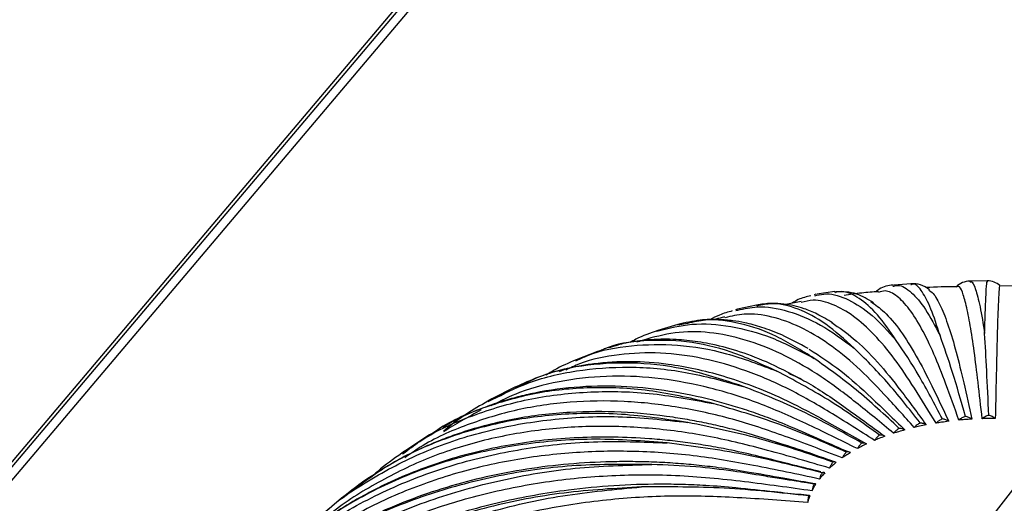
# Paper-space layout '_Trimétrica' of a CAD drawing. Header units: millimetres. Extents: x -550 to 549, y -249 to 839.
# Tile 8 of 66: x -350 to -245, y -68 to -17. Entities that reach past the tile are written whole.
import ezdxf

# ---------------------------------------------------------------- set-up
doc = ezdxf.new("R2010")
doc.units = ezdxf.units.MM

psp = doc.layouts.new('_Trimétrica')

# ---------------------------------------------------------------- linework, layer by layer
at = {"color": 7, "linetype": 'Continuous', "lineweight": 25}
for p, q in [((-25.56, 321.16), (-385.68, -104.88)), ((-385.42, -105.16), (-25.25, 320.93)), ((-384.37, -105.34), (-24.52, 320.39)), ((-256.93, -45.19), (-256.82, -45.17)), ((-254.97, -44.92), (-256.82, -45.06)), ((-254.96, -45.03), (-254.99, -45.03)), ((-248.7, -44.75), (-248.65, -44.73)), ((-246.84, -44.62), (-248.65, -44.65)), ((-246.84, -44.7), (-246.83, -44.73)), ((-242.03, -45.24), (-245.48, -45.16)), ((-265.16, -46.05), (-265.35, -46.11)), ((-265.28, -46.2), (-265.04, -46.16)), ((-263.14, -45.76), (-265.06, -46.04)), ((-263.09, -45.87), (-263.12, -45.88)), ((-271.51, -47.21), (-273.52, -47.64)), ((-271.4, -47.3), (-271.49, -47.32)), ((-266.73, -46.83), (-268.35, -47.13)), ((-273.52, -47.64), (-273.75, -47.72)), ((-273.69, -47.78), (-273.49, -47.75)), ((-279.91, -49.29), (-282.03, -49.93)), ((-278.88, -49.17), (-279.9, -49.35)), ((-282.13, -49.98), (-282.02, -49.96)), ((-288.5, -52.16), (-290.76, -53.05)), ((-288, -52.01), (-288.5, -52.15)), ((-288.16, -52.08), (-288.47, -52.22)), ((-290.81, -53.18), (-290.72, -53.14)), ((-291.91, -54.06), (-292.58, -54.35)), ((-297.33, -55.99), (-299.77, -57.23)), ((-296.94, -55.82), (-297.32, -55.98)), ((-296.93, -55.93), (-297.28, -56.09)), ((-299.77, -57.23), (-300.21, -57.49)), ((-300.16, -57.51), (-299.73, -57.31)), ((-264.66, -59.28), (-259.73, -62.04)), ((-305.85, -60.74), (-306.44, -61.07)), ((-253.63, -79.19), (-238.76, -60.07)), ((-306.44, -61.08), (-309.09, -62.81)), ((-309.1, -62.81), (-309.39, -63.03)), ((-309.31, -63.11), (-309.03, -62.91)), ((-265.28, -66.3), (-265.66, -66.24)), ((-314.37, -66.85), (-315.81, -67.88)), ((-315.83, -67.85), (-318.69, -70.29)), ((-265.88, -67.56), (-266.71, -67.47))]:
    psp.add_line(p, q, dxfattribs=at)
for points, knots in [([(-449.37, -12.28), (-448.87, -16.08), (-447.87, -23.7), (-445, -35.05), (-441.11, -46.32), (-436.13, -57.47), (-430.1, -68.48), (-423.03, -79.31), (-414.93, -89.94), (-405.83, -100.36), (-395.74, -110.53), (-384.76, -120.37), (-372.95, -129.87), (-360.25, -138.98), (-350.81, -145.34), (-345.38, -148.54), (-344.71, -148.93)], [0, 0, 0, 0, 0.076544, 0.153094, 0.229639, 0.306172, 0.382707, 0.459087, 0.53547, 0.611842, 0.688209, 0.764579, 0.839589, 0.9146, 0.989611, 1, 1, 1, 1]), ([(-345.43, -145.63), (-345.98, -145.28), (-347.45, -144.34), (-349.7, -142.87), (-352.1, -141.27), (-354.33, -139.75), (-356.66, -138.15), (-359.32, -136.28), (-362.72, -133.83), (-366.92, -130.71), (-371.91, -126.85), (-377.33, -122.44), (-382.83, -117.72), (-388.23, -112.81), (-393.26, -107.95), (-397.88, -103.22), (-401.94, -98.8), (-405.49, -94.73), (-408.64, -90.91), (-411.62, -87.11), (-414.61, -83.1), (-417.26, -79.3), (-419.58, -75.78), (-421.57, -72.63), (-423.5, -69.38), (-425.27, -66.22), (-426.79, -63.36), (-428.01, -60.94), (-428.98, -58.94), (-429.74, -57.31), (-430.47, -55.7), (-431.29, -53.81), (-432.3, -51.39), (-433.43, -48.49), (-434.63, -45.17), (-435.81, -41.54), (-436.92, -37.74), (-437.93, -33.83), (-438.81, -29.81), (-439.56, -25.69), (-440.12, -21.87), (-440.37, -19.41), (-440.47, -18.37)], [0, 0, 0, 0, 0.009566, 0.025452, 0.039711, 0.052349, 0.065844, 0.082241, 0.101537, 0.129908, 0.162857, 0.20038, 0.241213, 0.280229, 0.320988, 0.358812, 0.393703, 0.425666, 0.454701, 0.482973, 0.513914, 0.547561, 0.570464, 0.594469, 0.619574, 0.64435, 0.665963, 0.684039, 0.698994, 0.710828, 0.720681, 0.735254, 0.753404, 0.775128, 0.800427, 0.828002, 0.856314, 0.885358, 0.915135, 0.945643, 0.976884, 1, 1, 1, 1]), ([(-458.41, -19.48), (-458.26, -21.13), (-457.87, -25.44), (-456.68, -32.46), (-454.88, -40.49), (-452.58, -48.41), (-450.31, -54.83), (-448.37, -59.65), (-447.02, -62.79), (-445.84, -65.38), (-444.85, -67.47), (-443.96, -69.3), (-442.84, -71.51), (-441.34, -74.35), (-439.36, -77.91), (-437.04, -81.84), (-434.36, -86.11), (-431.24, -90.76), (-427.59, -95.86), (-423.3, -101.45), (-418.32, -107.46), (-412.59, -113.89), (-406.03, -120.68), (-398.54, -127.85), (-391.63, -133.94), (-385.86, -138.71), (-381.79, -141.96), (-378.13, -144.79), (-374.91, -147.2), (-372.17, -149.21), (-369.92, -150.83), (-368.14, -152.08), (-366.34, -153.34), (-364.15, -154.84), (-361.26, -156.8), (-357.81, -159.07), (-353.66, -161.74), (-348.75, -164.8), (-342.99, -168.25), (-338.53, -170.85), (-335.94, -172.27), (-335.58, -172.47)], [0, 0, 0, 0, 0.028607, 0.074975, 0.122598, 0.169105, 0.21448, 0.23643, 0.255188, 0.270684, 0.28292, 0.292945, 0.303827, 0.32305, 0.344871, 0.369288, 0.395507, 0.424288, 0.456421, 0.492054, 0.53118, 0.573005, 0.618195, 0.666747, 0.718659, 0.744555, 0.767689, 0.788022, 0.805554, 0.820288, 0.832224, 0.841362, 0.848237, 0.860474, 0.875293, 0.892691, 0.91267, 0.937141, 0.964618, 0.995099, 1, 1, 1, 1]), ([(-256.9, -45.06), (-257.42, -45.13), (-258.07, -45.22), (-258.63, -45.69), (-258.75, -45.79)], [0, 0, 0, 0, 0.782302, 1, 1, 1, 1]), ([(-256.82, -45.17), (-256.67, -45.13), (-256.08, -44.98), (-254.95, -45.77), (-253.45, -47.46), (-252.4, -49.46), (-251.88, -50.46)], [0, 0, 0, 0, 0.098319, 0.39756, 0.698902, 1, 1, 1, 1]), ([(-253.02, -45.56), (-253.33, -45.36), (-253.96, -44.95), (-254.66, -44.93), (-255.01, -44.92)], [0, 0, 0, 0, 0.5003126, 1, 1, 1, 1]), ([(-251.88, -50.46), (-252.21, -49.45), (-252.86, -47.42), (-253.8, -45.69), (-254.5, -44.86), (-254.87, -44.99), (-254.96, -45.03)], [0, 0, 0, 0, 0.301456, 0.602627, 0.906195, 1, 1, 1, 1]), ([(-248.7, -44.63), (-248.97, -44.67), (-249.52, -44.73), (-249.96, -45.07), (-250.18, -45.24)], [0, 0, 0, 0, 0.500073, 1, 1, 1, 1]), ([(-247.38, -59.35), (-247.53, -58.03), (-247.81, -55.51), (-248.24, -52.01), (-248.66, -49.27), (-249.09, -47.11), (-249.51, -45.72), (-249.85, -45.08), (-250.05, -45.25), (-250.12, -45.3)], [0, 0, 0, 0, 0.155649, 0.298629, 0.446698, 0.599363, 0.756006, 0.915888, 1, 1, 1, 1]), ([(-248.65, -44.73), (-248.62, -44.71), (-248.44, -44.6), (-248.1, -45.43), (-247.62, -47.17), (-247.28, -49.23), (-247.12, -50.25)], [0, 0, 0, 0, 0.0666227, 0.3763833, 0.6883176, 1, 1, 1, 1]), ([(-247.12, -50.25), (-247.09, -49.23), (-247.03, -47.18), (-246.94, -45.42), (-246.88, -44.59), (-246.85, -44.69), (-246.84, -44.7)], [0, 0, 0, 0, 0.310652, 0.621009, 0.933839, 1, 1, 1, 1]), ([(-245.49, -45.11), (-245.69, -44.97), (-246.09, -44.68), (-246.58, -44.63), (-246.83, -44.61)], [0, 0, 0, 0, 0.4998745, 1, 1, 1, 1]), ([(-245.49, -45.21), (-245.5, -45.18), (-245.53, -45.05), (-245.59, -45.68), (-245.67, -47.07), (-245.75, -49.23), (-245.82, -51.98), (-245.9, -55.48), (-245.95, -58.01), (-245.98, -59.33)], [0, 0, 0, 0, 0.05648, 0.221185, 0.382554, 0.539826, 0.692362, 0.839655, 1, 1, 1, 1]), ([(-265.68, -46.21), (-266.15, -46.31), (-266.89, -46.48), (-267.49, -46.87), (-267.7, -47.01)], [0, 0, 0, 0, 0.641039, 1, 1, 1, 1]), ([(-265.04, -46.16), (-264.71, -46.09), (-263.64, -45.85), (-261.67, -46.54), (-259.16, -48.11), (-257.42, -50.03), (-256.56, -50.98)], [0, 0, 0, 0, 0.130345, 0.418958, 0.709596, 1, 1, 1, 1]), ([(-256.56, -50.98), (-257.23, -50), (-258.59, -48.04), (-260.54, -46.39), (-262.05, -45.63), (-262.86, -45.82), (-263.09, -45.87)], [0, 0, 0, 0, 0.294215, 0.58815, 0.884427, 1, 1, 1, 1]), ([(-259, -46.96), (-259.6, -46.6), (-260.97, -45.76), (-262.29, -45.78), (-263.04, -45.79)], [0, 0, 0, 0, 0.43328, 1, 1, 1, 1]), ([(-258.46, -45.77), (-259.06, -45.81), (-260.3, -45.9), (-261.52, -46.08), (-262.14, -46.18)], [0, 0, 0, 0, 0.4852818, 1, 1, 1, 1]), ([(-249.87, -59.5), (-250.33, -58.21), (-251.22, -55.72), (-252.56, -52.29), (-253.87, -49.6), (-255.19, -47.5), (-256.5, -46.16), (-257.6, -45.56), (-258.22, -45.76), (-258.45, -45.84)], [0, 0, 0, 0, 0.154653, 0.296717, 0.443838, 0.595526, 0.751167, 0.910025, 1, 1, 1, 1]), ([(-250.12, -45.24), (-251.22, -45.25), (-252.32, -45.25), (-253.42, -45.34), (-253.43, -45.34)], [0, 0, 0, 0, 0.9907606, 1, 1, 1, 1]), ([(-253.08, -45.61), (-252.93, -45.71), (-252.52, -45.96), (-251.81, -47.27), (-250.98, -49.37), (-250.17, -52.1), (-249.33, -55.57), (-248.78, -58.09), (-248.49, -59.4)], [0, 0, 0, 0, 0.109655, 0.294133, 0.473927, 0.648306, 0.816693, 1, 1, 1, 1]), ([(-273.49, -47.75), (-272.81, -47.59), (-271.11, -47.21), (-268.14, -47.74), (-264.68, -49.14), (-262.27, -50.91), (-261.07, -51.8)], [0, 0, 0, 0, 0.182901, 0.454072, 0.727147, 1, 1, 1, 1]), ([(-263.36, -49.1), (-263.92, -48.77), (-264.95, -48.15), (-266.34, -47.6), (-267.49, -47.26), (-268.63, -47.06), (-269.99, -46.97), (-270.98, -47.12), (-271.51, -47.2)], [0, 0, 0, 0, 0.197033, 0.364488, 0.502134, 0.639578, 0.805554, 1, 1, 1, 1]), ([(-261.07, -51.8), (-262.08, -50.88), (-264.12, -49.03), (-267.06, -47.52), (-269.51, -46.88), (-270.89, -47.19), (-271.4, -47.3)], [0, 0, 0, 0, 0.278076, 0.555889, 0.835914, 1, 1, 1, 1]), ([(-252.31, -59.82), (-253.08, -58.56), (-254.56, -56.15), (-256.77, -52.83), (-258.95, -50.26), (-261.15, -48.28), (-263.33, -47.05), (-265.21, -46.54), (-266.29, -46.81), (-266.72, -46.92)], [0, 0, 0, 0, 0.152944, 0.29344, 0.438935, 0.588948, 0.74287, 0.899973, 1, 1, 1, 1]), ([(-259.27, -46.83), (-258.8, -47.16), (-257.77, -47.87), (-256.14, -49.86), (-254.45, -52.49), (-252.72, -55.89), (-251.56, -58.34), (-250.96, -59.62)], [0, 0, 0, 0, 0.179973, 0.388844, 0.591427, 0.787046, 1, 1, 1, 1]), ([(-274.08, -47.82), (-274.55, -47.96), (-275.42, -48.2), (-276.14, -48.6), (-276.47, -48.79)], [0, 0, 0, 0, 0.53671, 1, 1, 1, 1]), ([(-254.64, -60.29), (-255.71, -59.09), (-257.76, -56.8), (-260.82, -53.65), (-263.83, -51.24), (-266.88, -49.43), (-269.9, -48.36), (-272.59, -48.01), (-274.18, -48.39), (-274.86, -48.56)], [0, 0, 0, 0, 0.150488, 0.288727, 0.431886, 0.57949, 0.730939, 0.88552, 1, 1, 1, 1]), ([(-282.02, -49.96), (-280.83, -49.66), (-278.36, -49.05), (-274.27, -49.36), (-269.9, -50.51), (-266.86, -52.1), (-265.34, -52.9)], [0, 0, 0, 0, 0.236337, 0.489774, 0.74499, 1, 1, 1, 1]), ([(-265.98, -51.85), (-266.94, -51.33), (-268.66, -50.39), (-270.86, -49.58), (-272.57, -49.11), (-274.09, -48.85), (-275.67, -48.72), (-277.67, -48.76), (-279.12, -49.1), (-279.92, -49.29)], [0, 0, 0, 0, 0.186926, 0.336692, 0.470361, 0.565687, 0.676523, 0.821337, 1, 1, 1, 1]), ([(-265.34, -52.9), (-266.69, -52.06), (-269.37, -50.36), (-273.24, -49.07), (-276.45, -48.62), (-278.24, -49.02), (-278.88, -49.17)], [0, 0, 0, 0, 0.280015, 0.5597646, 0.8417421, 1, 1, 1, 1]), ([(-274.88, -48.48), (-274.97, -48.5), (-275.37, -48.59), (-275.76, -48.69), (-276.06, -48.77)], [0, 0, 0, 0, 0.241049, 1, 1, 1, 1]), ([(-263.44, -49.08), (-262.67, -49.61), (-261.07, -50.71), (-258.59, -53.17), (-256, -56.41), (-254.26, -58.78), (-253.36, -60.01)], [0, 0, 0, 0, 0.2351771, 0.4886963, 0.7335021, 1, 1, 1, 1]), ([(-282.03, -49.92), (-282.84, -50.2), (-283.89, -50.56), (-284.82, -51.09), (-285.04, -51.22)], [0, 0, 0, 0, 0.7657543, 1, 1, 1, 1]), ([(-256.85, -60.91), (-258.19, -59.79), (-260.78, -57.65), (-264.64, -54.72), (-268.44, -52.54), (-272.28, -50.95), (-276.09, -50.09), (-279.79, -49.95), (-282.07, -50.54), (-283.21, -50.83)], [0, 0, 0, 0, 0.144954, 0.27811, 0.416005, 0.558181, 0.704062, 0.852958, 1, 1, 1, 1]), ([(-249.18, -59.1), (-249.64, -57.47), (-250.54, -54.25), (-251.44, -51.72), (-251.88, -50.46)], [0, 0, 0, 0, 0.504814, 1, 1, 1, 1]), ([(-246.68, -58.99), (-246.75, -57.34), (-246.9, -54.08), (-247.04, -51.52), (-247.12, -50.25)], [0, 0, 0, 0, 0.504814, 1, 1, 1, 1]), ([(-290.72, -53.14), (-290.33, -52.95), (-288.52, -52.06), (-284.91, -51.44), (-279.96, -51.33), (-274.74, -52.2), (-271.13, -53.58), (-269.32, -54.27)], [0, 0, 0, 0, 0.064893, 0.29909, 0.531702, 0.765945, 1, 1, 1, 1]), ([(-269.32, -54.27), (-270.96, -53.53), (-274.25, -52.03), (-279.02, -50.97), (-283.53, -50.92), (-286.6, -51.33), (-288.03, -52.02), (-288.16, -52.08)], [0, 0, 0, 0, 0.243275, 0.48632, 0.7313, 0.974318, 1, 1, 1, 1]), ([(-266.68, -55.14), (-267.96, -54.48), (-270.38, -53.23), (-273.55, -52.07), (-275.98, -51.43), (-277.75, -51.12), (-278.94, -50.97), (-280.17, -50.87), (-281.64, -50.84), (-283.54, -50.94), (-285.51, -51.21), (-286.78, -51.63), (-287.3, -51.79)], [0, 0, 0, 0, 0.166276, 0.315475, 0.457886, 0.51729, 0.575813, 0.633498, 0.702474, 0.797198, 0.917466, 1, 1, 1, 1]), ([(-283.21, -50.83), (-283.38, -50.88), (-283.73, -50.99), (-284.09, -51.11), (-284.27, -51.18)], [0, 0, 0, 0, 0.468074, 1, 1, 1, 1]), ([(-251.64, -59.37), (-252.47, -57.79), (-254.11, -54.64), (-255.75, -52.2), (-256.56, -50.98)], [0, 0, 0, 0, 0.504814, 1, 1, 1, 1]), ([(-258.89, -61.67), (-260.49, -60.64), (-263.56, -58.68), (-268.17, -56.03), (-272.69, -54.11), (-277.26, -52.81), (-281.81, -52.2), (-286.23, -52.41), (-289.61, -53.06), (-291.39, -53.92), (-291.87, -54.16)], [0, 0, 0, 0, 0.136652, 0.26218, 0.392177, 0.526209, 0.663734, 0.804101, 0.946572, 1, 1, 1, 1]), ([(-265.87, -51.91), (-264.75, -52.64), (-262.55, -54.07), (-259.12, -57.16), (-256.84, -59.39), (-255.64, -60.55)], [0, 0, 0, 0, 0.331474, 0.651556, 1, 1, 1, 1]), ([(-254.01, -59.8), (-255.2, -58.28), (-257.56, -55.27), (-259.9, -52.95), (-261.07, -51.8)], [0, 0, 0, 0, 0.504814, 1, 1, 1, 1]), ([(-264.46, -59.39), (-265.87, -58.64), (-268.45, -57.27), (-271.92, -55.84), (-275.04, -54.78), (-278.03, -54.01), (-281.34, -53.44), (-284.98, -53.17), (-288.13, -53.36), (-290.5, -53.72), (-292.35, -54.13), (-294.57, -54.76), (-296.13, -55.46), (-296.94, -55.82)], [0, 0, 0, 0, 0.116623, 0.213714, 0.304401, 0.392437, 0.480364, 0.603959, 0.730087, 0.781094, 0.838608, 0.915686, 1, 1, 1, 1]), ([(-272.93, -55.89), (-274.85, -55.26), (-278.69, -53.99), (-284.26, -53.27), (-289.55, -53.5), (-293.82, -54.38), (-296.12, -55.53), (-296.93, -55.93)], [0, 0, 0, 0, 0.220031, 0.439853, 0.661426, 0.881224, 1, 1, 1, 1]), ([(-290.76, -53.05), (-291.57, -53.39), (-292.68, -53.87), (-293.69, -54.5), (-293.97, -54.68)], [0, 0, 0, 0, 0.721576, 1, 1, 1, 1]), ([(-256.25, -60.38), (-257.79, -58.95), (-260.82, -56.11), (-263.85, -53.97), (-265.34, -52.9)], [0, 0, 0, 0, 0.504814, 1, 1, 1, 1]), ([(-299.73, -57.31), (-298.53, -56.7), (-295.73, -55.27), (-290.8, -54.11), (-285.11, -53.69), (-279.14, -54.2), (-275, -55.32), (-272.93, -55.89)], [0, 0, 0, 0, 0.157361, 0.368399, 0.578009, 0.78909, 1, 1, 1, 1]), ([(-258.34, -61.1), (-260.19, -59.78), (-263.86, -57.16), (-267.51, -55.23), (-269.32, -54.27)], [0, 0, 0, 0, 0.504814, 1, 1, 1, 1]), ([(-268.09, -54.46), (-267.46, -54.76), (-265.5, -55.71), (-262.04, -58.11), (-259.24, -60.16), (-257.78, -61.23)], [0, 0, 0, 0, 0.18606, 0.575764, 1, 1, 1, 1]), ([(-260.72, -62.55), (-262.56, -61.64), (-266.08, -59.89), (-271.35, -57.56), (-276.53, -55.96), (-281.76, -54.96), (-286.97, -54.68), (-292.03, -55.18), (-296.39, -56.24), (-298.88, -57.47), (-299.89, -57.98)], [0, 0, 0, 0, 0.130792, 0.250938, 0.37536, 0.503645, 0.635273, 0.769622, 0.905983, 1, 1, 1, 1]), ([(-309.03, -62.91), (-308.45, -62.47), (-306.26, -60.85), (-301.88, -58.91), (-295.98, -57.14), (-289.64, -56.37), (-283.02, -56.45), (-278.42, -57.3), (-276.12, -57.73)], [0, 0, 0, 0, 0.06767, 0.254157, 0.440953, 0.626484, 0.813318, 1, 1, 1, 1]), ([(-276.12, -57.73), (-278.29, -57.22), (-282.62, -56.22), (-288.9, -55.9), (-294.9, -56.44), (-300.47, -58.02), (-304.32, -59.61), (-306.12, -60.93), (-306.4, -61.13)], [0, 0, 0, 0, 0.192791, 0.3854, 0.579542, 0.772129, 0.964953, 1, 1, 1, 1]), ([(-261.68, -62.9), (-262.65, -62.49), (-264.69, -61.6), (-267.57, -60.32), (-270.14, -59.28), (-272.28, -58.52), (-274.23, -57.91), (-277.08, -57.12), (-280.82, -56.35), (-285.57, -55.83), (-290.4, -55.86), (-294.25, -56.37), (-297, -57.01), (-298.86, -57.54), (-300.99, -58.29), (-303.13, -59.18), (-304.49, -59.97), (-305.04, -60.29)], [0, 0, 0, 0, 0.062386, 0.132308, 0.186786, 0.228653, 0.270544, 0.313094, 0.414301, 0.515431, 0.630862, 0.746377, 0.791113, 0.834889, 0.887318, 0.954931, 1, 1, 1, 1]), ([(-260.24, -61.95), (-262.38, -60.76), (-266.62, -58.39), (-270.84, -56.72), (-272.93, -55.89)], [0, 0, 0, 0, 0.504814, 1, 1, 1, 1]), ([(-262.33, -63.54), (-264.37, -62.76), (-268.28, -61.25), (-274.13, -59.28), (-279.89, -58.03), (-285.7, -57.39), (-291.48, -57.47), (-297.12, -58.29), (-302.47, -59.93), (-306.5, -61.69), (-308.54, -63.16), (-309.09, -63.55)], [0, 0, 0, 0, 0.119548, 0.229365, 0.343091, 0.460348, 0.58066, 0.703459, 0.828097, 0.953864, 1, 1, 1, 1]), ([(-300.21, -57.49), (-300.99, -57.93), (-302.49, -58.79), (-304.04, -59.93), (-304.8, -60.58), (-304.94, -60.7)], [0, 0, 0, 0, 0.460636, 0.900865, 1, 1, 1, 1]), ([(-261.91, -62.91), (-264.31, -61.87), (-269.06, -59.79), (-273.78, -58.41), (-276.12, -57.73)], [0, 0, 0, 0, 0.504814, 1, 1, 1, 1]), ([(-278.84, -59.75), (-281.22, -59.4), (-285.97, -58.69), (-292.87, -58.8), (-299.45, -59.75), (-305.6, -61.68), (-310.62, -64.02), (-313.33, -66.06), (-314.37, -66.85)], [0, 0, 0, 0, 0.17734, 0.354511, 0.533094, 0.710246, 0.887615, 1, 1, 1, 1]), ([(-263.17, -63.95), (-264.15, -63.63), (-266.28, -62.92), (-269.31, -61.88), (-272.05, -61.02), (-274.32, -60.41), (-276.35, -59.93), (-278.38, -59.53), (-281.61, -58.99), (-285.99, -58.56), (-291.69, -58.58), (-297.42, -59.27), (-301.84, -60.4), (-304.86, -61.48), (-306.66, -62.22), (-308.5, -63.09), (-309.92, -63.82), (-310.75, -64.33), (-310.95, -64.46)], [0, 0, 0, 0, 0.057439, 0.12385, 0.176879, 0.21698, 0.255939, 0.295525, 0.33561, 0.445845, 0.556149, 0.682428, 0.808115, 0.850106, 0.892937, 0.936723, 0.984712, 1, 1, 1, 1]), ([(-300.9, -58.41), (-301.61, -58.8), (-302.98, -59.54), (-304.3, -60.35), (-304.94, -60.74)], [0, 0, 0, 0, 0.5172097, 1, 1, 1, 1]), ([(-318.64, -70.34), (-318.38, -70.08), (-316.61, -68.28), (-312.65, -65.67), (-306.8, -62.63), (-300.36, -60.52), (-293.5, -59.31), (-286.31, -58.95), (-281.33, -59.48), (-278.84, -59.75)], [0, 0, 0, 0, 0.0276213, 0.1890271, 0.3512399, 0.5137214, 0.675103, 0.8376171, 1, 1, 1, 1]), ([(-263.34, -63.98), (-265.95, -63.09), (-271.13, -61.34), (-276.29, -60.28), (-278.84, -59.75)], [0, 0, 0, 0, 0.504814, 1, 1, 1, 1]), ([(-254.01, -59.8), (-254.12, -59.87), (-254.35, -60.01), (-254.55, -60.2), (-254.64, -60.29)], [0, 0, 0, 0, 0.4997022, 1, 1, 1, 1]), ([(-253.36, -60.01), (-253.46, -59.96), (-253.66, -59.85), (-253.89, -59.82), (-254.01, -59.8)], [0, 0, 0, 0, 0.50044, 1, 1, 1, 1]), ([(-251.64, -59.37), (-251.76, -59.43), (-252, -59.55), (-252.2, -59.73), (-252.31, -59.82)], [0, 0, 0, 0, 0.499702, 1, 1, 1, 1]), ([(-250.96, -59.62), (-251.21, -59.66), (-251.67, -59.72), (-252.11, -59.79), (-252.31, -59.82)], [0, 0, 0, 0, 0.559444, 1, 1, 1, 1]), ([(-250.96, -59.62), (-251.06, -59.56), (-251.27, -59.45), (-251.51, -59.4), (-251.64, -59.37)], [0, 0, 0, 0, 0.50044, 1, 1, 1, 1]), ([(-249.18, -59.1), (-249.31, -59.15), (-249.56, -59.26), (-249.77, -59.42), (-249.87, -59.5)], [0, 0, 0, 0, 0.499702, 1, 1, 1, 1]), ([(-248.49, -59.4), (-248.75, -59.41), (-249.21, -59.44), (-249.67, -59.48), (-249.87, -59.5)], [0, 0, 0, 0, 0.558898, 1, 1, 1, 1]), ([(-248.49, -59.4), (-248.6, -59.33), (-248.81, -59.2), (-249.06, -59.13), (-249.18, -59.1)], [0, 0, 0, 0, 0.50044, 1, 1, 1, 1]), ([(-246.68, -58.99), (-246.81, -59.03), (-247.06, -59.12), (-247.27, -59.27), (-247.38, -59.35)], [0, 0, 0, 0, 0.499702, 1, 1, 1, 1]), ([(-245.98, -59.33), (-246.24, -59.33), (-246.71, -59.33), (-247.17, -59.34), (-247.38, -59.35)], [0, 0, 0, 0, 0.558343, 1, 1, 1, 1]), ([(-245.98, -59.33), (-246.09, -59.26), (-246.3, -59.11), (-246.55, -59.03), (-246.68, -58.99)], [0, 0, 0, 0, 0.50044, 1, 1, 1, 1]), ([(-263.69, -64.63), (-265.9, -63.98), (-270.13, -62.74), (-276.48, -61.16), (-282.71, -60.3), (-289.02, -60.06), (-295.28, -60.53), (-301.38, -61.74), (-307.23, -63.69), (-312.62, -66.47), (-316.18, -68.71), (-317.74, -70.2), (-317.86, -70.31)], [0, 0, 0, 0, 0.109638, 0.210353, 0.314651, 0.422188, 0.532527, 0.645147, 0.759454, 0.874796, 0.990484, 1, 1, 1, 1]), ([(-256.25, -60.38), (-256.36, -60.46), (-256.58, -60.61), (-256.76, -60.81), (-256.85, -60.91)], [0, 0, 0, 0, 0.499702, 1, 1, 1, 1]), ([(-255.64, -60.55), (-255.87, -60.61), (-256.28, -60.73), (-256.68, -60.85), (-256.85, -60.91)], [0, 0, 0, 0, 0.560526, 1, 1, 1, 1]), ([(-255.64, -60.55), (-255.74, -60.5), (-255.92, -60.41), (-256.14, -60.39), (-256.25, -60.38)], [0, 0, 0, 0, 0.50044, 1, 1, 1, 1]), ([(-253.36, -60.01), (-253.6, -60.06), (-254.03, -60.15), (-254.46, -60.25), (-254.64, -60.29)], [0, 0, 0, 0, 0.559985, 1, 1, 1, 1]), ([(-328.23, -80.42), (-327.95, -80.03), (-326.32, -77.77), (-322.56, -74.28), (-316.99, -70.07), (-310.71, -66.7), (-303.89, -64.14), (-296.61, -62.48), (-288.97, -61.63), (-283.68, -61.84), (-281.04, -61.94)], [0, 0, 0, 0, 0.028998, 0.168193, 0.306265, 0.445028, 0.58402, 0.722072, 0.861092, 1, 1, 1, 1]), ([(-264.64, -65.03), (-265.62, -64.79), (-267.82, -64.24), (-271, -63.43), (-273.94, -62.75), (-276.38, -62.29), (-278.57, -61.95), (-280.75, -61.68), (-284.77, -61.32), (-290.58, -61.23), (-297.94, -62.02), (-304.93, -63.73), (-309.9, -65.71), (-313.12, -67.36), (-314.85, -68.34), (-316.57, -69.4), (-318.32, -70.61), (-320.3, -72.12), (-322.73, -74.16), (-324.39, -75.91), (-325.31, -76.88)], [0, 0, 0, 0, 0.042136, 0.095154, 0.137416, 0.169396, 0.200555, 0.232215, 0.264267, 0.376389, 0.48886, 0.601783, 0.714015, 0.746137, 0.778581, 0.811806, 0.845813, 0.883919, 0.935159, 1, 1, 1, 1]), ([(-281.04, -61.94), (-283.59, -61.74), (-288.7, -61.36), (-296.1, -61.92), (-303.17, -63.33), (-309.79, -65.63), (-315.84, -68.82), (-320.6, -72.13), (-323.03, -74.65), (-323.9, -75.56)], [0, 0, 0, 0, 0.151987, 0.303829, 0.456881, 0.608707, 0.760719, 0.913718, 1, 1, 1, 1]), ([(-264.49, -65.13), (-267.29, -64.42), (-272.81, -63.01), (-278.32, -62.29), (-281.04, -61.94)], [0, 0, 0, 0, 0.504814, 1, 1, 1, 1]), ([(-269.49, -61.84), (-269.43, -61.86), (-267.35, -62.45), (-265.27, -63.19), (-263.25, -63.92)], [0, 0, 0, 0, 0.0264542, 1, 1, 1, 1]), ([(-260.24, -61.95), (-260.33, -62.04), (-260.5, -62.21), (-260.65, -62.44), (-260.72, -62.55)], [0, 0, 0, 0, 0.499702, 1, 1, 1, 1]), ([(-259.73, -62.04), (-259.92, -62.14), (-260.26, -62.3), (-260.58, -62.47), (-260.72, -62.55)], [0, 0, 0, 0, 0.561625, 1, 1, 1, 1]), ([(-259.73, -62.04), (-259.81, -62.01), (-259.96, -61.94), (-260.15, -61.95), (-260.24, -61.95)], [0, 0, 0, 0, 0.50044, 1, 1, 1, 1]), ([(-258.34, -61.1), (-258.44, -61.18), (-258.64, -61.35), (-258.8, -61.56), (-258.89, -61.67)], [0, 0, 0, 0, 0.499702, 1, 1, 1, 1]), ([(-257.78, -61.23), (-257.99, -61.31), (-258.37, -61.45), (-258.73, -61.6), (-258.89, -61.67)], [0, 0, 0, 0, 0.561071, 1, 1, 1, 1]), ([(-257.78, -61.23), (-257.86, -61.19), (-258.04, -61.11), (-258.24, -61.1), (-258.34, -61.1)], [0, 0, 0, 0, 0.50044, 1, 1, 1, 1]), ([(-264.77, -65.8), (-267.11, -65.3), (-271.61, -64.34), (-278.34, -63.19), (-284.97, -62.74), (-291.66, -62.92), (-298.3, -63.81), (-304.79, -65.42), (-310.97, -67.78), (-316.76, -70.85), (-321.96, -74.66), (-325.39, -77.67), (-326.87, -79.55), (-327.04, -79.77)], [0, 0, 0, 0, 0.0978115, 0.1876614, 0.2807095, 0.3766461, 0.4750824, 0.5755538, 0.6775301, 0.7804297, 0.8836384, 0.9865309, 1, 1, 1, 1]), ([(-309.39, -63.03), (-310.28, -63.66), (-311.46, -64.5), (-312.48, -65.45), (-312.74, -65.68)], [0, 0, 0, 0, 0.748874, 1, 1, 1, 1]), ([(-261.91, -62.91), (-261.99, -63.01), (-262.14, -63.19), (-262.27, -63.43), (-262.33, -63.54)], [0, 0, 0, 0, 0.499702, 1, 1, 1, 1]), ([(-261.47, -62.98), (-261.64, -63.08), (-261.93, -63.27), (-262.21, -63.46), (-262.33, -63.54)], [0, 0, 0, 0, 0.562191, 1, 1, 1, 1]), ([(-261.47, -62.98), (-261.54, -62.95), (-261.67, -62.89), (-261.83, -62.9), (-261.91, -62.91)], [0, 0, 0, 0, 0.50044, 1, 1, 1, 1]), ([(-265.66, -66.24), (-266.65, -66.07), (-268.93, -65.67), (-272.24, -65.08), (-275.33, -64.6), (-277.88, -64.31), (-280.16, -64.11), (-282.43, -63.98), (-284.72, -63.93), (-289.32, -63.96), (-296.1, -64.55), (-304.71, -66.51), (-312.73, -69.59), (-318.29, -72.76), (-321.81, -75.26), (-323.64, -76.69), (-325.36, -78.17), (-327.14, -79.83), (-329.22, -81.99), (-331.73, -84.93), (-333.35, -87.36), (-334.24, -88.69)], [0, 0, 0, 0, 0.036067, 0.082948, 0.120245, 0.148352, 0.175626, 0.20337, 0.231576, 0.259915, 0.373638, 0.486667, 0.600254, 0.713743, 0.746068, 0.778177, 0.809634, 0.840523, 0.879911, 0.934022, 1, 1, 1, 1]), ([(-263.34, -63.98), (-263.4, -64.08), (-263.53, -64.27), (-263.64, -64.51), (-263.69, -64.63)], [0, 0, 0, 0, 0.4997022, 1, 1, 1, 1]), ([(-262.97, -64.02), (-263.11, -64.13), (-263.36, -64.33), (-263.59, -64.54), (-263.69, -64.63)], [0, 0, 0, 0, 0.562776, 1, 1, 1, 1]), ([(-262.97, -64.02), (-263.03, -63.99), (-263.14, -63.94), (-263.27, -63.96), (-263.34, -63.98)], [0, 0, 0, 0, 0.50044, 1, 1, 1, 1]), ([(-336.93, -93.57), (-336.38, -92.5), (-334.75, -89.3), (-331.06, -84.52), (-325.99, -79.28), (-320.12, -74.75), (-313.59, -70.96), (-306.47, -67.95), (-298.88, -65.81), (-290.93, -64.47), (-285.44, -64.32), (-282.69, -64.25)], [0, 0, 0, 0, 0.058981, 0.176631, 0.293877, 0.412115, 0.529591, 0.646922, 0.7652, 0.882544, 1, 1, 1, 1]), ([(-282.69, -64.25), (-285.39, -64.23), (-290.8, -64.18), (-298.59, -65.24), (-306.02, -67.13), (-312.99, -69.88), (-319.38, -73.45), (-325.14, -77.77), (-330.06, -82.85), (-333.13, -86.6), (-334.27, -88.76), (-334.32, -88.85)], [0, 0, 0, 0, 0.124515, 0.249131, 0.372878, 0.497469, 0.621854, 0.745619, 0.870391, 0.994562, 1, 1, 1, 1]), ([(-311.45, -64.77), (-311.92, -65.05), (-313.44, -65.95), (-314.86, -67.07), (-315.83, -67.84)], [0, 0, 0, 0, 0.307941, 1, 1, 1, 1]), ([(-265.36, -66.34), (-265.61, -66.3), (-266.25, -66.19), (-267.4, -66.01), (-268.95, -65.76), (-271.19, -65.4), (-274.25, -64.9), (-278.24, -64.43), (-281.13, -64.31), (-282.69, -64.25)], [0, 0, 0, 0, 0.04359, 0.109869, 0.198835, 0.310488, 0.496883, 0.727656, 1, 1, 1, 1]), ([(-264.49, -65.13), (-264.54, -65.23), (-264.65, -65.43), (-264.73, -65.68), (-264.77, -65.8)], [0, 0, 0, 0, 0.499702, 1, 1, 1, 1]), ([(-264.2, -65.14), (-264.31, -65.26), (-264.51, -65.48), (-264.69, -65.7), (-264.77, -65.8)], [0, 0, 0, 0, 0.563386, 1, 1, 1, 1]), ([(-264.2, -65.14), (-264.25, -65.12), (-264.34, -65.07), (-264.44, -65.11), (-264.49, -65.13)], [0, 0, 0, 0, 0.50044, 1, 1, 1, 1]), ([(-336.41, -93.54), (-335.49, -91.97), (-333.5, -88.61), (-329.63, -83.95), (-325.02, -79.5), (-319.82, -75.6), (-314.1, -72.27), (-307.94, -69.56), (-301.39, -67.48), (-294.53, -66.07), (-287.43, -65.34), (-280.16, -65.28), (-272.83, -66), (-267.96, -66.69), (-265.55, -67.03)], [0, 0, 0, 0, 0.072967, 0.1570531, 0.2411815, 0.3259978, 0.4101996, 0.494236, 0.5789665, 0.6633324, 0.7473237, 0.8318664, 0.9168149, 1, 1, 1, 1]), ([(-343.63, -109.79), (-342.86, -107.44), (-341.31, -102.77), (-337.77, -96.21), (-333.4, -90.1), (-328.17, -84.55), (-322.16, -79.63), (-315.47, -75.4), (-308.18, -71.93), (-300.4, -69.28), (-292.25, -67.41), (-286.6, -66.9), (-283.77, -66.65)], [0, 0, 0, 0, 0.1004832, 0.2000769, 0.299947, 0.4003006, 0.4998451, 0.5998873, 0.7000953, 0.7996249, 0.8998529, 1, 1, 1, 1]), ([(-266.71, -67.47), (-267.66, -67.38), (-269.99, -67.14), (-273.39, -66.76), (-276.67, -66.49), (-279.39, -66.38), (-282.68, -66.33), (-286.76, -66.47), (-292.44, -67.02), (-298.84, -68.16), (-305.77, -70.14), (-312.34, -72.79), (-318.47, -76.06), (-324.11, -79.94), (-328.91, -84.15), (-332.93, -88.54), (-335.6, -92.13), (-337.45, -95.04), (-338.79, -97.4), (-340.21, -100.14), (-341.03, -102.23), (-341.44, -103.26)], [0, 0, 0, 0, 0.029604, 0.072494, 0.106027, 0.131726, 0.157366, 0.208775, 0.260374, 0.338569, 0.417349, 0.495741, 0.573952, 0.652685, 0.731265, 0.797002, 0.863722, 0.891003, 0.921108, 0.961095, 1, 1, 1, 1]), ([(-283.77, -66.65), (-286.55, -66.8), (-292.11, -67.11), (-300.17, -68.68), (-307.86, -71.05), (-315.07, -74.26), (-321.69, -78.24), (-327.62, -82.95), (-332.82, -88.31), (-337.11, -94.27), (-339.98, -99.31), (-341.07, -102.47), (-341.37, -103.32)], [0, 0, 0, 0, 0.106506, 0.21291, 0.320162, 0.426555, 0.533078, 0.640293, 0.746609, 0.853291, 0.960399, 1, 1, 1, 1]), ([(-265.93, -67.6), (-268.94, -67.27), (-274.9, -66.61), (-280.83, -66.64), (-283.77, -66.65)], [0, 0, 0, 0, 0.504814, 1, 1, 1, 1]), ([(-265.55, -67.03), (-265.48, -66.9), (-265.36, -66.67), (-265.22, -66.44), (-265.15, -66.34)], [0, 0, 0, 0, 0.556609, 1, 1, 1, 1]), ([(-265.36, -66.34), (-265.4, -66.44), (-265.47, -66.65), (-265.52, -66.9), (-265.55, -67.03)], [0, 0, 0, 0, 0.499702, 1, 1, 1, 1]), ([(-265.15, -66.34), (-265.18, -66.32), (-265.25, -66.28), (-265.33, -66.32), (-265.36, -66.34)], [0, 0, 0, 0, 0.50044, 1, 1, 1, 1]), ([(-266.03, -68.3), (-268.54, -68.11), (-273.34, -67.76), (-280.53, -67.51), (-287.61, -67.96), (-294.76, -69.04), (-301.86, -70.82), (-308.78, -73.3), (-315.39, -76.49), (-321.56, -80.36), (-327.16, -84.83), (-332.1, -89.84), (-336.3, -95.27), (-339.68, -101.04), (-341.99, -106.13), (-342.89, -109.35), (-343.2, -110.49)], [0, 0, 0, 0, 0.072932, 0.139927, 0.209306, 0.28084, 0.354238, 0.429152, 0.505189, 0.581915, 0.658871, 0.735591, 0.811617, 0.886517, 0.959895, 1, 1, 1, 1]), ([(-265.8, -67.59), (-265.85, -67.72), (-265.94, -67.96), (-266, -68.19), (-266.03, -68.3)], [0, 0, 0, 0, 0.557483, 1, 1, 1, 1]), ([(-265.93, -67.6), (-265.95, -67.71), (-265.99, -67.92), (-266.02, -68.17), (-266.03, -68.3)], [0, 0, 0, 0, 0.499702, 1, 1, 1, 1]), ([(-265.8, -67.59), (-265.82, -67.57), (-265.86, -67.53), (-265.91, -67.58), (-265.93, -67.6)], [0, 0, 0, 0, 0.50044, 1, 1, 1, 1])]:
    psp.add_open_spline(points, degree=3, knots=knots, dxfattribs=at)

doc.saveas('drawing.dxf')
